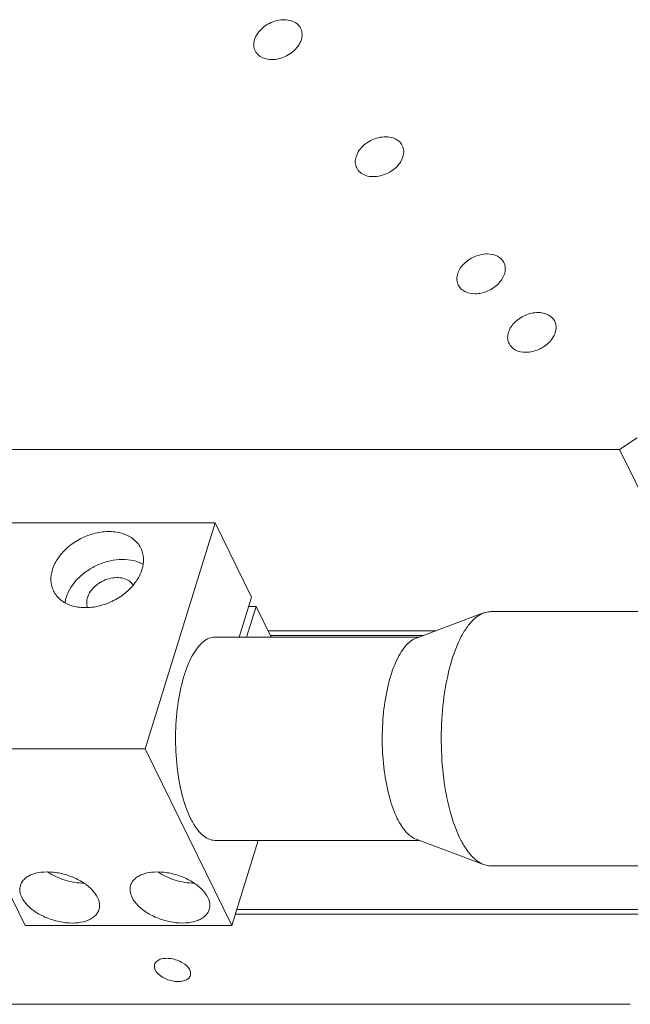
# Model space of a CAD drawing. Header units: millimetres. Extents: x 14311 to 14900, y 137 to 970.
# Tile 7 of 14: x 14599 to 14640, y 300 to 365. Entities that reach past the tile are written whole.
import ezdxf

# ---------------------------------------------------------------- set-up
doc = ezdxf.new("R2010")
doc.units = ezdxf.units.MM
doc.header["$LTSCALE"] = 0.3
doc.layers.add('轮廓线', color=7, linetype='Continuous', lineweight=20)

msp = doc.modelspace()

# ---------------------------------------------------------------- linework, layer by layer
at = {"layer": '轮廓线'}
for p, q in [((14640.365, 337.405), (14639.202, 336.622)), ((14639.202, 336.622), (14530.517, 336.622)), ((14644.498, 325.83), (14639.202, 336.622)), ((14598.338, 331.722), (14612.154, 331.722)), ((14607.482, 316.604), (14612.154, 331.722)), ((14612.154, 331.722), (14614.595, 326.749)), ((14613.768, 324.076), (14614.595, 326.749)), ((14614.9, 326.128), (14614.266, 324.076)), ((14614.402, 326.128), (14614.9, 326.128)), ((14614.9, 326.128), (14615.906, 324.076)), ((14625.599, 324.006), (14630.11, 325.688)), ((14644.18, 325.776), (14630.585, 325.776)), ((14625.789, 324.076), (14612.164, 324.076)), ((14626.926, 324.501), (14615.698, 324.501)), ((14615.851, 324.19), (14626.093, 324.19)), ((14607.482, 316.604), (14593.666, 316.604)), ((14599.462, 304.794), (14593.666, 316.604)), ((14613.278, 304.794), (14607.482, 316.604)), ((14625.789, 310.476), (14612.164, 310.476)), ((14615.034, 310.476), (14613.278, 304.794)), ((14625.599, 310.547), (14630.11, 308.865)), ((14644.246, 308.776), (14630.585, 308.776)), ((14613.605, 305.852), (14654.301, 305.852)), ((14654.454, 305.541), (14613.509, 305.541)), ((14599.462, 304.794), (14613.278, 304.794)), ((14639.913, 299.512), (14566.504, 299.512))]:
    msp.add_line(p, q, dxfattribs=at)
for points, knots in [([(14617.884, 364.788), (14617.826, 364.905), (14617.647, 365.124), (14617.257, 365.324), (14616.785, 365.392), (14616.102, 365.307), (14615.321, 364.916), (14614.887, 364.345), (14614.792, 364.038)], [0, 0, 0, 0, 0.102644, 0.213548, 0.336568, 0.470479, 0.748204, 1, 1, 1, 1]), ([(14617.924, 364.038), (14617.963, 364.164), (14618.002, 364.422), (14617.938, 364.677), (14617.884, 364.788)], [0, 0, 0, 0, 0.517354, 1, 1, 1, 1]), ([(14614.792, 364.038), (14614.753, 363.912), (14614.714, 363.655), (14614.778, 363.399), (14614.832, 363.289)], [0, 0, 0, 0, 0.517354, 1, 1, 1, 1]), ([(14614.832, 363.289), (14614.89, 363.171), (14615.069, 362.953), (14615.459, 362.753), (14615.931, 362.684), (14616.614, 362.77), (14617.395, 363.161), (14617.829, 363.731), (14617.924, 364.038)], [0, 0, 0, 0, 0.102644, 0.213548, 0.336568, 0.470479, 0.748204, 1, 1, 1, 1]), ([(14624.674, 356.954), (14624.616, 357.072), (14624.437, 357.291), (14624.047, 357.49), (14623.575, 357.559), (14622.892, 357.473), (14622.111, 357.082), (14621.677, 356.512), (14621.582, 356.205)], [0, 0, 0, 0, 0.102644, 0.213548, 0.336568, 0.470479, 0.748204, 1, 1, 1, 1]), ([(14624.714, 356.205), (14624.753, 356.331), (14624.792, 356.589), (14624.728, 356.844), (14624.674, 356.954)], [0, 0, 0, 0, 0.517354, 1, 1, 1, 1]), ([(14621.582, 356.205), (14621.543, 356.079), (14621.504, 355.821), (14621.568, 355.566), (14621.622, 355.456)], [0, 0, 0, 0, 0.517354, 1, 1, 1, 1]), ([(14621.622, 355.456), (14621.68, 355.338), (14621.859, 355.119), (14622.249, 354.92), (14622.721, 354.851), (14623.404, 354.937), (14624.185, 355.328), (14624.619, 355.898), (14624.714, 356.205)], [0, 0, 0, 0, 0.102644, 0.213548, 0.336568, 0.470479, 0.748204, 1, 1, 1, 1]), ([(14630.349, 349.703), (14630.054, 349.703), (14629.455, 349.562), (14628.833, 349.133), (14628.487, 348.675), (14628.336, 348.313), (14628.301, 347.95), (14628.363, 347.722), (14628.412, 347.622)], [0, 0, 0, 0, 0.27034, 0.544492, 0.672482, 0.790269, 0.898221, 1, 1, 1, 1]), ([(14629.526, 347.04), (14629.822, 347.04), (14630.421, 347.181), (14631.043, 347.61), (14631.388, 348.069), (14631.54, 348.43), (14631.575, 348.793), (14631.513, 349.021), (14631.464, 349.121)], [0, 0, 0, 0, 0.27034, 0.544492, 0.672482, 0.790269, 0.898221, 1, 1, 1, 1]), ([(14631.464, 349.121), (14631.375, 349.303), (14631.031, 349.625), (14630.583, 349.703), (14630.349, 349.703)], [0, 0, 0, 0, 0.463615, 1, 1, 1, 1]), ([(14628.412, 347.622), (14628.501, 347.441), (14628.844, 347.119), (14629.293, 347.04), (14629.526, 347.04)], [0, 0, 0, 0, 0.463615, 1, 1, 1, 1]), ([(14633.744, 345.787), (14633.449, 345.787), (14632.85, 345.646), (14632.228, 345.217), (14631.882, 344.758), (14631.731, 344.397), (14631.696, 344.034), (14631.758, 343.806), (14631.807, 343.706)], [0, 0, 0, 0, 0.27034, 0.544492, 0.672482, 0.790269, 0.898221, 1, 1, 1, 1]), ([(14634.859, 345.205), (14634.77, 345.386), (14634.426, 345.708), (14633.978, 345.787), (14633.744, 345.787)], [0, 0, 0, 0, 0.463615, 1, 1, 1, 1]), ([(14632.921, 343.124), (14633.217, 343.124), (14633.816, 343.265), (14634.438, 343.694), (14634.783, 344.152), (14634.935, 344.514), (14634.97, 344.877), (14634.908, 345.105), (14634.859, 345.205)], [0, 0, 0, 0, 0.27034, 0.544492, 0.672482, 0.790269, 0.898221, 1, 1, 1, 1]), ([(14631.807, 343.706), (14631.896, 343.524), (14632.239, 343.202), (14632.687, 343.124), (14632.921, 343.124)], [0, 0, 0, 0, 0.463615, 1, 1, 1, 1]), ([(14607.196, 330.021), (14607.141, 330.132), (14607.004, 330.347), (14606.633, 330.719), (14605.996, 331.047), (14605.096, 331.177), (14604.125, 331.057), (14603.331, 330.76), (14602.74, 330.416), (14602.207, 330.016), (14601.662, 329.434), (14601.372, 328.872), (14601.285, 328.589)], [0, 0, 0, 0, 0.050785, 0.102709, 0.213032, 0.335412, 0.46863, 0.607908, 0.67793, 0.747013, 0.879112, 1, 1, 1, 1]), ([(14607.271, 328.589), (14607.346, 328.83), (14607.401, 329.207), (14607.329, 329.692), (14607.247, 329.916), (14607.196, 330.021)], [0, 0, 0, 0, 0.516125, 0.76043, 1, 1, 1, 1]), ([(14602.2, 326.724), (14602.347, 327.2), (14602.797, 327.873), (14603.612, 328.542), (14604.35, 328.945), (14605.141, 329.203), (14605.938, 329.298), (14606.689, 329.224), (14607.147, 329.055), (14607.348, 328.942)], [0, 0, 0, 0, 0.239145, 0.371116, 0.506257, 0.640252, 0.768988, 0.889344, 1, 1, 1, 1]), ([(14601.285, 328.589), (14601.21, 328.348), (14601.154, 327.971), (14601.227, 327.486), (14601.309, 327.262), (14601.36, 327.157)], [0, 0, 0, 0, 0.516125, 0.76043, 1, 1, 1, 1]), ([(14601.36, 327.157), (14601.415, 327.046), (14601.552, 326.831), (14601.923, 326.459), (14602.56, 326.131), (14603.46, 326.001), (14604.431, 326.121), (14605.225, 326.418), (14605.816, 326.762), (14606.349, 327.162), (14606.894, 327.744), (14607.184, 328.306), (14607.271, 328.589)], [0, 0, 0, 0, 0.050785, 0.102709, 0.213032, 0.335412, 0.46863, 0.607908, 0.67793, 0.747013, 0.879112, 1, 1, 1, 1]), ([(14606.677, 327.549), (14606.61, 327.658), (14606.415, 327.857), (14606.019, 328.028), (14605.552, 328.076), (14605.057, 327.999), (14604.575, 327.807), (14604.029, 327.436), (14603.719, 327.022), (14603.627, 326.724)], [0, 0, 0, 0, 0.10301, 0.215122, 0.339057, 0.473035, 0.612246, 0.750519, 1, 1, 1, 1]), ([(14602.12, 326.378), (14602.125, 326.406), (14602.144, 326.523), (14602.173, 326.639), (14602.2, 326.724)], [0, 0, 0, 0, 0.246133, 1, 1, 1, 1]), ([(14603.627, 326.724), (14603.593, 326.612), (14603.555, 326.384), (14603.595, 326.155), (14603.634, 326.052)], [0, 0, 0, 0, 0.516783, 1, 1, 1, 1]), ([(14628.528, 310.618), (14628.247, 311.19), (14627.792, 312.509), (14627.388, 314.672), (14627.232, 317.047), (14627.338, 319.441), (14627.698, 321.659), (14628.205, 323.297), (14628.737, 324.362), (14629.248, 325.113), (14629.748, 325.553), (14630.11, 325.688)], [0, 0, 0, 0, 0.119116, 0.259, 0.410584, 0.563205, 0.706076, 0.829692, 0.882173, 0.927851, 1, 1, 1, 1]), ([(14630.11, 325.688), (14630.149, 325.702), (14630.302, 325.753), (14630.465, 325.776), (14630.585, 325.776)], [0, 0, 0, 0, 0.256588, 1, 1, 1, 1]), ([(14610.518, 311.95), (14610.278, 312.438), (14609.897, 313.572), (14609.574, 315.427), (14609.477, 317.453), (14609.615, 319.461), (14609.924, 321.031), (14610.293, 322.125), (14610.601, 322.798), (14610.947, 323.345), (14611.324, 323.753), (14611.73, 324.014), (14612.026, 324.076), (14612.164, 324.076)], [0, 0, 0, 0, 0.123455, 0.269074, 0.426096, 0.582023, 0.724522, 0.787453, 0.843491, 0.892129, 0.933477, 0.968613, 1, 1, 1, 1]), ([(14625.599, 324.006), (14625.31, 323.898), (14624.91, 323.546), (14624.501, 322.945), (14624.076, 322.093), (14623.67, 320.782), (14623.382, 319.008), (14623.297, 317.093), (14623.422, 315.193), (14623.745, 313.462), (14624.11, 312.407), (14624.334, 311.95)], [0, 0, 0, 0, 0.07215, 0.117827, 0.170308, 0.293925, 0.436795, 0.589416, 0.741, 0.880882, 1, 1, 1, 1]), ([(14612.164, 310.476), (14612.013, 310.476), (14611.689, 310.552), (14611.25, 310.86), (14610.848, 311.339), (14610.626, 311.731), (14610.518, 311.95)], [0, 0, 0, 0, 0.195449, 0.417905, 0.684086, 1, 1, 1, 1]), ([(14624.334, 311.95), (14624.42, 311.775), (14624.598, 311.454), (14624.979, 310.94), (14625.341, 310.643), (14625.599, 310.547)], [0, 0, 0, 0, 0.303525, 0.570015, 1, 1, 1, 1]), ([(14630.11, 308.865), (14629.787, 308.985), (14629.334, 309.356), (14628.858, 309.998), (14628.635, 310.4), (14628.528, 310.618)], [0, 0, 0, 0, 0.429993, 0.696451, 1, 1, 1, 1]), ([(14604.304, 306.658), (14604.202, 306.865), (14603.888, 307.267), (14603.246, 307.747), (14602.457, 308.118), (14601.598, 308.341), (14600.758, 308.394), (14600.111, 308.288), (14599.686, 308.103), (14599.435, 307.929), (14599.248, 307.718), (14599.169, 307.554), (14599.143, 307.47)], [0, 0, 0, 0, 0.113759, 0.247137, 0.39334, 0.542279, 0.683247, 0.807417, 0.861892, 0.911366, 0.95682, 1, 1, 1, 1]), ([(14603.401, 307.612), (14603.19, 307.614), (14602.759, 307.653), (14602.125, 307.803), (14601.517, 308.037), (14601.139, 308.248), (14600.964, 308.365)], [0, 0, 0, 0, 0.245104, 0.499983, 0.754872, 1, 1, 1, 1]), ([(14611.672, 306.658), (14611.571, 306.865), (14611.256, 307.267), (14610.615, 307.747), (14609.825, 308.118), (14608.967, 308.341), (14608.126, 308.394), (14607.479, 308.288), (14607.054, 308.103), (14606.804, 307.929), (14606.616, 307.718), (14606.538, 307.554), (14606.512, 307.47)], [0, 0, 0, 0, 0.113759, 0.247137, 0.39334, 0.542279, 0.683247, 0.807417, 0.861892, 0.911366, 0.95682, 1, 1, 1, 1]), ([(14610.77, 307.612), (14610.559, 307.614), (14610.128, 307.653), (14609.494, 307.803), (14608.885, 308.037), (14608.508, 308.248), (14608.332, 308.365)], [0, 0, 0, 0, 0.245104, 0.499983, 0.754872, 1, 1, 1, 1]), ([(14630.585, 308.776), (14630.546, 308.776), (14630.384, 308.784), (14630.224, 308.822), (14630.11, 308.865)], [0, 0, 0, 0, 0.246113, 1, 1, 1, 1]), ([(14599.143, 307.47), (14599.124, 307.408), (14599.099, 307.277), (14599.105, 306.997), (14599.174, 306.789), (14599.238, 306.658)], [0, 0, 0, 0, 0.23413, 0.475347, 1, 1, 1, 1]), ([(14606.512, 307.47), (14606.493, 307.408), (14606.467, 307.277), (14606.473, 306.997), (14606.542, 306.789), (14606.606, 306.658)], [0, 0, 0, 0, 0.23413, 0.475347, 1, 1, 1, 1]), ([(14599.238, 306.658), (14599.339, 306.452), (14599.654, 306.05), (14600.295, 305.57), (14601.085, 305.199), (14601.943, 304.976), (14602.784, 304.922), (14603.431, 305.029), (14603.856, 305.214), (14604.106, 305.388), (14604.294, 305.599), (14604.372, 305.763), (14604.398, 305.846)], [0, 0, 0, 0, 0.113759, 0.247137, 0.39334, 0.542279, 0.683247, 0.807417, 0.861892, 0.911366, 0.95682, 1, 1, 1, 1]), ([(14604.398, 305.846), (14604.417, 305.909), (14604.443, 306.04), (14604.437, 306.32), (14604.368, 306.527), (14604.304, 306.658)], [0, 0, 0, 0, 0.23413, 0.475347, 1, 1, 1, 1]), ([(14606.606, 306.658), (14606.708, 306.452), (14607.023, 306.05), (14607.664, 305.57), (14608.453, 305.199), (14609.312, 304.976), (14610.152, 304.922), (14610.799, 305.029), (14611.224, 305.214), (14611.475, 305.388), (14611.662, 305.599), (14611.741, 305.763), (14611.767, 305.846)], [0, 0, 0, 0, 0.113759, 0.247137, 0.39334, 0.542279, 0.683247, 0.807417, 0.861892, 0.911366, 0.95682, 1, 1, 1, 1]), ([(14611.767, 305.846), (14611.786, 305.909), (14611.811, 306.04), (14611.805, 306.32), (14611.737, 306.527), (14611.672, 306.658)], [0, 0, 0, 0, 0.23413, 0.475347, 1, 1, 1, 1]), ([(14610.461, 301.812), (14610.362, 302.014), (14609.963, 302.357), (14609.365, 302.567), (14608.849, 302.601), (14608.511, 302.545), (14608.246, 302.41), (14608.139, 302.258), (14608.116, 302.181)], [0, 0, 0, 0, 0.246059, 0.541353, 0.683032, 0.807818, 0.911768, 1, 1, 1, 1]), ([(14608.116, 302.181), (14608.107, 302.152), (14608.083, 302.028), (14608.116, 301.898), (14608.159, 301.812)], [0, 0, 0, 0, 0.235713, 1, 1, 1, 1]), ([(14608.159, 301.812), (14608.258, 301.61), (14608.657, 301.267), (14609.255, 301.056), (14609.771, 301.023), (14610.109, 301.079), (14610.374, 301.213), (14610.481, 301.366), (14610.504, 301.443)], [0, 0, 0, 0, 0.246059, 0.541353, 0.683032, 0.807818, 0.911768, 1, 1, 1, 1]), ([(14610.504, 301.443), (14610.513, 301.471), (14610.537, 301.595), (14610.504, 301.726), (14610.461, 301.812)], [0, 0, 0, 0, 0.235713, 1, 1, 1, 1])]:
    msp.add_open_spline(points, degree=3, knots=knots, dxfattribs=at)

doc.saveas('drawing.dxf')
